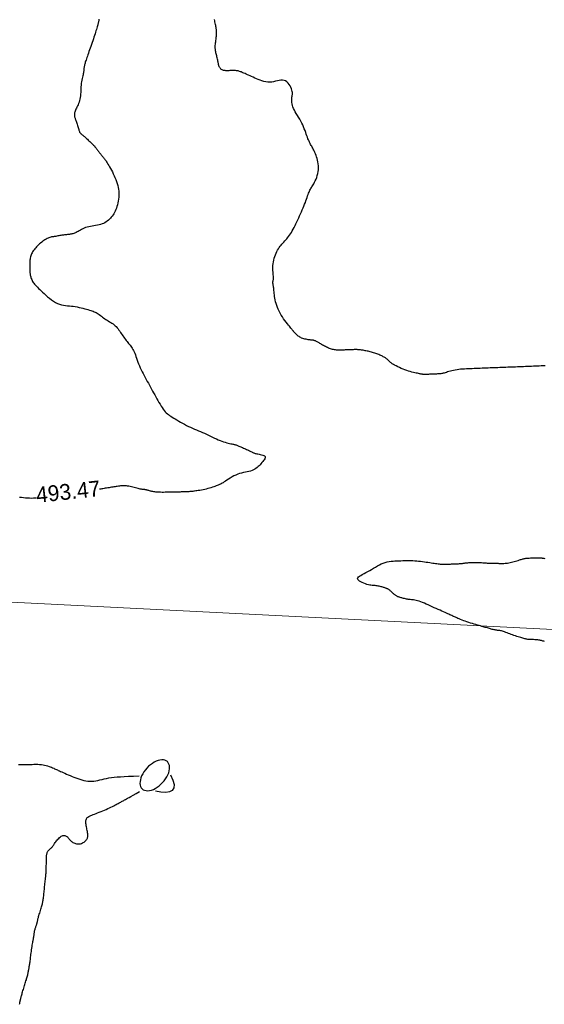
# Model space of a CAD drawing. Header units: millimetres. Extents: x 32690613 to 32693367, y 5343692 to 5344708.
# Tile 183 of 256: x 32692487 to 32692520, y 5344052 to 5344115. Entities that reach past the tile are written whole.
import ezdxf
from ezdxf.enums import TextEntityAlignment as Align

# ---------------------------------------------------------------- set-up
doc = ezdxf.new("R2010")
doc.units = ezdxf.units.MM
doc.header["$LTSCALE"] = 20
doc.layers.get('0').update_dxf_attribs({"lineweight": 18})
doc.layers.get('Defpoints').update_dxf_attribs({"color": 11, "lineweight": 18})
doc.layers.add('02-DGM_HL_493.00', color=102, linetype='Continuous')
doc.layers.add('02-DGM_HL_493.50', color=112, linetype='Continuous')

# ---------------------------------------------------------------- blocks, each defined once
blk = doc.blocks.new('A$C78070446')
blk.add_line((4469470.041, 5342631.206), (4470219.624, 5342563.955))

msp = doc.modelspace()

# ---------------------------------------------------------------- linework, layer by layer
at = {"layer": '02-DGM_HL_493.00', "elevation": 493, "flags": 128}
for points in [[(32692520.278, 5344092.732), (32692520.153, 5344092.727), (32692520.029, 5344092.722), (32692519.904, 5344092.717), (32692519.779, 5344092.712), (32692519.654, 5344092.707), (32692519.529, 5344092.702), (32692519.404, 5344092.698), (32692519.279, 5344092.693), (32692519.154, 5344092.688), (32692519.029, 5344092.683), (32692518.904, 5344092.678), (32692518.78, 5344092.673), (32692518.655, 5344092.668), (32692518.53, 5344092.663), (32692518.405, 5344092.658), (32692518.28, 5344092.654), (32692518.155, 5344092.649), (32692518.03, 5344092.644), (32692517.905, 5344092.639), (32692517.78, 5344092.634), (32692517.655, 5344092.629), (32692517.531, 5344092.624), (32692517.406, 5344092.619), (32692517.281, 5344092.615), (32692517.156, 5344092.61), (32692517.031, 5344092.605), (32692516.906, 5344092.6), (32692516.781, 5344092.595), (32692516.656, 5344092.59), (32692516.531, 5344092.585), (32692516.406, 5344092.58), (32692516.281, 5344092.576), (32692516.157, 5344092.571), (32692516.032, 5344092.566), (32692515.907, 5344092.561), (32692515.782, 5344092.556), (32692515.657, 5344092.551), (32692515.532, 5344092.546), (32692515.407, 5344092.541), (32692515.283, 5344092.536), (32692515.16, 5344092.529), (32692515.038, 5344092.522), (32692514.918, 5344092.512), (32692514.801, 5344092.5), (32692514.687, 5344092.485), (32692514.576, 5344092.467), (32692514.469, 5344092.446), (32692514.367, 5344092.421), (32692514.27, 5344092.395), (32692514.179, 5344092.368), (32692514.093, 5344092.342), (32692514.013, 5344092.316), (32692513.94, 5344092.293), (32692513.875, 5344092.273), (32692513.816, 5344092.257), (32692513.764, 5344092.245), (32692513.715, 5344092.235), (32692513.668, 5344092.228), (32692513.621, 5344092.224), (32692513.572, 5344092.22), (32692513.519, 5344092.217), (32692513.46, 5344092.215), (32692513.394, 5344092.213), (32692513.322, 5344092.21), (32692513.246, 5344092.207), (32692513.169, 5344092.204), (32692513.091, 5344092.201), (32692513.015, 5344092.198), (32692512.943, 5344092.195), (32692512.877, 5344092.192), (32692512.818, 5344092.19), (32692512.767, 5344092.188), (32692512.721, 5344092.187), (32692512.68, 5344092.186), (32692512.644, 5344092.185), (32692512.611, 5344092.185), (32692512.581, 5344092.186), (32692512.552, 5344092.188), (32692512.524, 5344092.19), (32692512.495, 5344092.194), (32692512.465, 5344092.198), (32692512.432, 5344092.204), (32692512.394, 5344092.211), (32692512.35, 5344092.22), (32692512.3, 5344092.23), (32692512.241, 5344092.243), (32692512.174, 5344092.257), (32692512.097, 5344092.273), (32692512.013, 5344092.292), (32692511.922, 5344092.314), (32692511.824, 5344092.34), (32692511.72, 5344092.369), (32692511.612, 5344092.402), (32692511.5, 5344092.439), (32692511.384, 5344092.48), (32692511.268, 5344092.525), (32692511.152, 5344092.573), (32692511.038, 5344092.623), (32692510.929, 5344092.674), (32692510.827, 5344092.724), (32692510.734, 5344092.774), (32692510.651, 5344092.823), (32692510.58, 5344092.868), (32692510.52, 5344092.912), (32692510.469, 5344092.952), (32692510.425, 5344092.991), (32692510.387, 5344093.027), (32692510.353, 5344093.062), (32692510.321, 5344093.094), (32692510.289, 5344093.125), (32692510.256, 5344093.155), (32692510.221, 5344093.182), (32692510.184, 5344093.209), (32692510.145, 5344093.235), (32692510.103, 5344093.261), (32692510.06, 5344093.286), (32692510.013, 5344093.312), (32692509.964, 5344093.338), (32692509.911, 5344093.364), (32692509.855, 5344093.391), (32692509.797, 5344093.418), (32692509.736, 5344093.445), (32692509.673, 5344093.471), (32692509.608, 5344093.496), (32692509.541, 5344093.521), (32692509.472, 5344093.544), (32692509.401, 5344093.565), (32692509.33, 5344093.585), (32692509.259, 5344093.604), (32692509.187, 5344093.621), (32692509.117, 5344093.637), (32692509.048, 5344093.653), (32692508.981, 5344093.667), (32692508.916, 5344093.68), (32692508.854, 5344093.693), (32692508.795, 5344093.705), (32692508.738, 5344093.716), (32692508.683, 5344093.727), (32692508.628, 5344093.736), (32692508.573, 5344093.743), (32692508.519, 5344093.75), (32692508.463, 5344093.754), (32692508.406, 5344093.758), (32692508.347, 5344093.76), (32692508.288, 5344093.76), (32692508.227, 5344093.76), (32692508.166, 5344093.759), (32692508.104, 5344093.757), (32692508.042, 5344093.755), (32692507.979, 5344093.752), (32692507.917, 5344093.75), (32692507.854, 5344093.747), (32692507.792, 5344093.745), (32692507.729, 5344093.743), (32692507.667, 5344093.74), (32692507.604, 5344093.738), (32692507.542, 5344093.735), (32692507.48, 5344093.733), (32692507.417, 5344093.73), (32692507.355, 5344093.728), (32692507.292, 5344093.727), (32692507.23, 5344093.726), (32692507.167, 5344093.727), (32692507.104, 5344093.73), (32692507.042, 5344093.734), (32692506.979, 5344093.741), (32692506.916, 5344093.75), (32692506.853, 5344093.762), (32692506.79, 5344093.777), (32692506.727, 5344093.794), (32692506.663, 5344093.813), (32692506.6, 5344093.836), (32692506.536, 5344093.861), (32692506.473, 5344093.888), (32692506.409, 5344093.918), (32692506.346, 5344093.95), (32692506.283, 5344093.984), (32692506.222, 5344094.018), (32692506.162, 5344094.053), (32692506.104, 5344094.087), (32692506.048, 5344094.121), (32692505.995, 5344094.153), (32692505.946, 5344094.183), (32692505.899, 5344094.212), (32692505.855, 5344094.238), (32692505.814, 5344094.261), (32692505.775, 5344094.282), (32692505.739, 5344094.301), (32692505.704, 5344094.317), (32692505.672, 5344094.329), (32692505.64, 5344094.339), (32692505.61, 5344094.347), (32692505.579, 5344094.352), (32692505.546, 5344094.356), (32692505.51, 5344094.36), (32692505.471, 5344094.364), (32692505.426, 5344094.368), (32692505.375, 5344094.373), (32692505.317, 5344094.38), (32692505.254, 5344094.39), (32692505.186, 5344094.401), (32692505.115, 5344094.415), (32692505.043, 5344094.431), (32692504.972, 5344094.45), (32692504.902, 5344094.472), (32692504.837, 5344094.497), (32692504.776, 5344094.525), (32692504.719, 5344094.556), (32692504.668, 5344094.589), (32692504.62, 5344094.623), (32692504.577, 5344094.658), (32692504.537, 5344094.692), (32692504.502, 5344094.726), (32692504.469, 5344094.759), (32692504.439, 5344094.789), (32692504.413, 5344094.818), (32692504.388, 5344094.845), (32692504.366, 5344094.87), (32692504.346, 5344094.894), (32692504.327, 5344094.916), (32692504.309, 5344094.938), (32692504.292, 5344094.958), (32692504.276, 5344094.979), (32692504.259, 5344095), (32692504.239, 5344095.024), (32692504.216, 5344095.052), (32692504.189, 5344095.086), (32692504.154, 5344095.128), (32692504.112, 5344095.18), (32692504.061, 5344095.243), (32692504, 5344095.319), (32692503.93, 5344095.406), (32692503.855, 5344095.502), (32692503.776, 5344095.607), (32692503.695, 5344095.719), (32692503.615, 5344095.836), (32692503.539, 5344095.956), (32692503.468, 5344096.078), (32692503.405, 5344096.2), (32692503.349, 5344096.323), (32692503.299, 5344096.444), (32692503.256, 5344096.565), (32692503.219, 5344096.684), (32692503.188, 5344096.8), (32692503.161, 5344096.914), (32692503.139, 5344097.024), (32692503.121, 5344097.131), (32692503.107, 5344097.233), (32692503.095, 5344097.331), (32692503.086, 5344097.423), (32692503.078, 5344097.51), (32692503.07, 5344097.59), (32692503.064, 5344097.664), (32692503.056, 5344097.73), (32692503.048, 5344097.788), (32692503.04, 5344097.84), (32692503.031, 5344097.885), (32692503.024, 5344097.926), (32692503.017, 5344097.962), (32692503.012, 5344097.994), (32692503.01, 5344098.025), (32692503.01, 5344098.053), (32692503.014, 5344098.081), (32692503.02, 5344098.11), (32692503.027, 5344098.141), (32692503.035, 5344098.174), (32692503.042, 5344098.212), (32692503.048, 5344098.255), (32692503.051, 5344098.305), (32692503.051, 5344098.363), (32692503.046, 5344098.43), (32692503.039, 5344098.506), (32692503.03, 5344098.589), (32692503.021, 5344098.679), (32692503.013, 5344098.776), (32692503.007, 5344098.878), (32692503.006, 5344098.985), (32692503.011, 5344099.096), (32692503.023, 5344099.21), (32692503.041, 5344099.326), (32692503.065, 5344099.444), (32692503.095, 5344099.56), (32692503.13, 5344099.674), (32692503.17, 5344099.784), (32692503.213, 5344099.89), (32692503.26, 5344099.989), (32692503.31, 5344100.081), (32692503.362, 5344100.167), (32692503.416, 5344100.246), (32692503.473, 5344100.321), (32692503.531, 5344100.392), (32692503.589, 5344100.46), (32692503.649, 5344100.526), (32692503.709, 5344100.591), (32692503.769, 5344100.656), (32692503.829, 5344100.722), (32692503.889, 5344100.79), (32692503.949, 5344100.861), (32692504.008, 5344100.936), (32692504.068, 5344101.015), (32692504.127, 5344101.101), (32692504.186, 5344101.193), (32692504.244, 5344101.293), (32692504.303, 5344101.4), (32692504.361, 5344101.512), (32692504.419, 5344101.63), (32692504.477, 5344101.751), (32692504.534, 5344101.875), (32692504.592, 5344102.001), (32692504.65, 5344102.129), (32692504.707, 5344102.256), (32692504.764, 5344102.383), (32692504.82, 5344102.508), (32692504.875, 5344102.633), (32692504.928, 5344102.755), (32692504.978, 5344102.874), (32692505.026, 5344102.991), (32692505.07, 5344103.104), (32692505.111, 5344103.213), (32692505.148, 5344103.318), (32692505.183, 5344103.417), (32692505.216, 5344103.511), (32692505.247, 5344103.599), (32692505.276, 5344103.681), (32692505.305, 5344103.756), (32692505.334, 5344103.823), (32692505.363, 5344103.884), (32692505.393, 5344103.938), (32692505.423, 5344103.99), (32692505.456, 5344104.042), (32692505.49, 5344104.095), (32692505.526, 5344104.153), (32692505.565, 5344104.218), (32692505.608, 5344104.293), (32692505.653, 5344104.378), (32692505.699, 5344104.474), (32692505.746, 5344104.579), (32692505.79, 5344104.691), (32692505.83, 5344104.808), (32692505.864, 5344104.93), (32692505.89, 5344105.055), (32692505.906, 5344105.18), (32692505.912, 5344105.305), (32692505.906, 5344105.429), (32692505.893, 5344105.55), (32692505.872, 5344105.669), (32692505.845, 5344105.783), (32692505.814, 5344105.892), (32692505.781, 5344105.995), (32692505.746, 5344106.091), (32692505.711, 5344106.18), (32692505.677, 5344106.262), (32692505.642, 5344106.338), (32692505.608, 5344106.409), (32692505.574, 5344106.476), (32692505.541, 5344106.541), (32692505.507, 5344106.603), (32692505.473, 5344106.664), (32692505.439, 5344106.726), (32692505.406, 5344106.788), (32692505.372, 5344106.852), (32692505.338, 5344106.92), (32692505.304, 5344106.991), (32692505.27, 5344107.067), (32692505.235, 5344107.149), (32692505.201, 5344107.237), (32692505.165, 5344107.334), (32692505.129, 5344107.437), (32692505.091, 5344107.545), (32692505.05, 5344107.659), (32692505.006, 5344107.776), (32692504.958, 5344107.896), (32692504.905, 5344108.018), (32692504.846, 5344108.141), (32692504.781, 5344108.263), (32692504.711, 5344108.385), (32692504.64, 5344108.505), (32692504.568, 5344108.623), (32692504.498, 5344108.739), (32692504.433, 5344108.852), (32692504.374, 5344108.961), (32692504.323, 5344109.066), (32692504.282, 5344109.166), (32692504.251, 5344109.261), (32692504.229, 5344109.351), (32692504.215, 5344109.437), (32692504.207, 5344109.517), (32692504.205, 5344109.593), (32692504.207, 5344109.663), (32692504.214, 5344109.729), (32692504.223, 5344109.789), (32692504.233, 5344109.847), (32692504.243, 5344109.903), (32692504.25, 5344109.959), (32692504.253, 5344110.018), (32692504.251, 5344110.082), (32692504.241, 5344110.151), (32692504.222, 5344110.229), (32692504.193, 5344110.316), (32692504.153, 5344110.409), (32692504.103, 5344110.503), (32692504.044, 5344110.594), (32692503.977, 5344110.679), (32692503.9, 5344110.752), (32692503.816, 5344110.81), (32692503.725, 5344110.849), (32692503.627, 5344110.866), (32692503.523, 5344110.863), (32692503.413, 5344110.847), (32692503.299, 5344110.822), (32692503.181, 5344110.793), (32692503.06, 5344110.765), (32692502.937, 5344110.742), (32692502.812, 5344110.73), (32692502.687, 5344110.733), (32692502.562, 5344110.749), (32692502.438, 5344110.776), (32692502.316, 5344110.812), (32692502.196, 5344110.854), (32692502.079, 5344110.901), (32692501.965, 5344110.95), (32692501.857, 5344110.999), (32692501.753, 5344111.045), (32692501.655, 5344111.09), (32692501.562, 5344111.132), (32692501.475, 5344111.171), (32692501.392, 5344111.209), (32692501.316, 5344111.243), (32692501.244, 5344111.276), (32692501.178, 5344111.306), (32692501.116, 5344111.333), (32692501.06, 5344111.358), (32692501.006, 5344111.381), (32692500.955, 5344111.401), (32692500.905, 5344111.419), (32692500.856, 5344111.434), (32692500.806, 5344111.446), (32692500.755, 5344111.456), (32692500.701, 5344111.463), (32692500.645, 5344111.468), (32692500.588, 5344111.47), (32692500.528, 5344111.471), (32692500.468, 5344111.471), (32692500.406, 5344111.47), (32692500.344, 5344111.468), (32692500.282, 5344111.465), (32692500.219, 5344111.463), (32692500.158, 5344111.461), (32692500.097, 5344111.461), (32692500.038, 5344111.462), (32692499.981, 5344111.466), (32692499.927, 5344111.473), (32692499.877, 5344111.483), (32692499.83, 5344111.498), (32692499.788, 5344111.517), (32692499.75, 5344111.54), (32692499.716, 5344111.567), (32692499.687, 5344111.596), (32692499.661, 5344111.627), (32692499.639, 5344111.659), (32692499.62, 5344111.691), (32692499.605, 5344111.722), (32692499.592, 5344111.753), (32692499.583, 5344111.782), (32692499.575, 5344111.813), (32692499.568, 5344111.845), (32692499.561, 5344111.881), (32692499.555, 5344111.92), (32692499.547, 5344111.964), (32692499.538, 5344112.014), (32692499.526, 5344112.072), (32692499.513, 5344112.134), (32692499.498, 5344112.201), (32692499.482, 5344112.271), (32692499.465, 5344112.341), (32692499.449, 5344112.411), (32692499.432, 5344112.479), (32692499.417, 5344112.543), (32692499.403, 5344112.603), (32692499.39, 5344112.659), (32692499.379, 5344112.713), (32692499.37, 5344112.766), (32692499.363, 5344112.819), (32692499.358, 5344112.875), (32692499.356, 5344112.935), (32692499.357, 5344113), (32692499.361, 5344113.071), (32692499.368, 5344113.146), (32692499.376, 5344113.225), (32692499.386, 5344113.305), (32692499.396, 5344113.384), (32692499.406, 5344113.461), (32692499.415, 5344113.534), (32692499.423, 5344113.6), (32692499.429, 5344113.659), (32692499.433, 5344113.711), (32692499.436, 5344113.757), (32692499.437, 5344113.799), (32692499.437, 5344113.836), (32692499.437, 5344113.87), (32692499.436, 5344113.903), (32692499.435, 5344113.934), (32692499.433, 5344113.965), (32692499.432, 5344113.998), (32692499.43, 5344114.032), (32692499.426, 5344114.069), (32692499.422, 5344114.11), (32692499.416, 5344114.156), (32692499.407, 5344114.208), (32692499.397, 5344114.266), (32692499.384, 5344114.332), (32692499.369, 5344114.403), (32692499.353, 5344114.479), (32692499.338, 5344114.557), (32692499.323, 5344114.634), (32692499.31, 5344114.711)], [(32692520.239, 5344075.245), (32692520.188, 5344075.254), (32692520.138, 5344075.266), (32692520.088, 5344075.279), (32692520.039, 5344075.292), (32692519.988, 5344075.306), (32692519.935, 5344075.319), (32692519.879, 5344075.33), (32692519.818, 5344075.339), (32692519.753, 5344075.346), (32692519.684, 5344075.35), (32692519.613, 5344075.353), (32692519.541, 5344075.355), (32692519.47, 5344075.355), (32692519.401, 5344075.356), (32692519.336, 5344075.358), (32692519.275, 5344075.36), (32692519.221, 5344075.364), (32692519.171, 5344075.369), (32692519.124, 5344075.376), (32692519.078, 5344075.385), (32692519.031, 5344075.396), (32692518.982, 5344075.409), (32692518.929, 5344075.424), (32692518.869, 5344075.441), (32692518.802, 5344075.461), (32692518.728, 5344075.482), (32692518.649, 5344075.506), (32692518.565, 5344075.532), (32692518.478, 5344075.559), (32692518.388, 5344075.589), (32692518.298, 5344075.619), (32692518.208, 5344075.652), (32692518.118, 5344075.685), (32692518.031, 5344075.719), (32692517.946, 5344075.753), (32692517.863, 5344075.786), (32692517.785, 5344075.817), (32692517.709, 5344075.845), (32692517.639, 5344075.87), (32692517.573, 5344075.891), (32692517.512, 5344075.907), (32692517.456, 5344075.919), (32692517.403, 5344075.928), (32692517.352, 5344075.934), (32692517.303, 5344075.94), (32692517.254, 5344075.945), (32692517.204, 5344075.951), (32692517.153, 5344075.958), (32692517.099, 5344075.968), (32692517.043, 5344075.979), (32692516.985, 5344075.993), (32692516.925, 5344076.008), (32692516.864, 5344076.025), (32692516.802, 5344076.042), (32692516.739, 5344076.06), (32692516.676, 5344076.078), (32692516.612, 5344076.097), (32692516.548, 5344076.115), (32692516.482, 5344076.135), (32692516.412, 5344076.155), (32692516.339, 5344076.176), (32692516.261, 5344076.199), (32692516.176, 5344076.223), (32692516.085, 5344076.25), (32692515.987, 5344076.279), (32692515.882, 5344076.309), (32692515.772, 5344076.342), (32692515.66, 5344076.376), (32692515.546, 5344076.411), (32692515.433, 5344076.447), (32692515.321, 5344076.484), (32692515.213, 5344076.522), (32692515.11, 5344076.559), (32692515.012, 5344076.597), (32692514.919, 5344076.634), (32692514.832, 5344076.67), (32692514.75, 5344076.705), (32692514.673, 5344076.739), (32692514.601, 5344076.771), (32692514.535, 5344076.801), (32692514.474, 5344076.829), (32692514.415, 5344076.855), (32692514.359, 5344076.88), (32692514.301, 5344076.906), (32692514.241, 5344076.934), (32692514.177, 5344076.963), (32692514.105, 5344076.995), (32692514.025, 5344077.031), (32692513.936, 5344077.072), (32692513.836, 5344077.117), (32692513.729, 5344077.165), (32692513.615, 5344077.217), (32692513.496, 5344077.271), (32692513.373, 5344077.326), (32692513.247, 5344077.383), (32692513.12, 5344077.441), (32692512.993, 5344077.498), (32692512.867, 5344077.554), (32692512.742, 5344077.609), (32692512.621, 5344077.661), (32692512.504, 5344077.709), (32692512.392, 5344077.752), (32692512.286, 5344077.79), (32692512.188, 5344077.821), (32692512.097, 5344077.845), (32692512.013, 5344077.863), (32692511.935, 5344077.876), (32692511.862, 5344077.885), (32692511.793, 5344077.891), (32692511.727, 5344077.897), (32692511.663, 5344077.902), (32692511.6, 5344077.909), (32692511.538, 5344077.919), (32692511.475, 5344077.93), (32692511.414, 5344077.943), (32692511.354, 5344077.957), (32692511.295, 5344077.972), (32692511.24, 5344077.987), (32692511.187, 5344078.002), (32692511.138, 5344078.016), (32692511.092, 5344078.03), (32692511.05, 5344078.042), (32692511.011, 5344078.055), (32692510.974, 5344078.067), (32692510.939, 5344078.081), (32692510.906, 5344078.095), (32692510.873, 5344078.112), (32692510.841, 5344078.13), (32692510.809, 5344078.151), (32692510.777, 5344078.174), (32692510.745, 5344078.199), (32692510.712, 5344078.226), (32692510.68, 5344078.254), (32692510.648, 5344078.283), (32692510.615, 5344078.312), (32692510.583, 5344078.342), (32692510.55, 5344078.372), (32692510.518, 5344078.402), (32692510.486, 5344078.431), (32692510.453, 5344078.459), (32692510.421, 5344078.485), (32692510.389, 5344078.51), (32692510.356, 5344078.534), (32692510.324, 5344078.554), (32692510.292, 5344078.573), (32692510.26, 5344078.589), (32692510.226, 5344078.604), (32692510.192, 5344078.617), (32692510.155, 5344078.63), (32692510.116, 5344078.642), (32692510.074, 5344078.655), (32692510.028, 5344078.668), (32692509.979, 5344078.682), (32692509.926, 5344078.697), (32692509.87, 5344078.712), (32692509.812, 5344078.727), (32692509.752, 5344078.741), (32692509.69, 5344078.754), (32692509.628, 5344078.766), (32692509.565, 5344078.775), (32692509.502, 5344078.782), (32692509.438, 5344078.787), (32692509.372, 5344078.793), (32692509.304, 5344078.8), (32692509.231, 5344078.809), (32692509.153, 5344078.821), (32692509.069, 5344078.839), (32692508.978, 5344078.863), (32692508.88, 5344078.894), (32692508.778, 5344078.932), (32692508.679, 5344078.975), (32692508.586, 5344079.022), (32692508.505, 5344079.072), (32692508.44, 5344079.124), (32692508.397, 5344079.177), (32692508.38, 5344079.229), (32692508.393, 5344079.281), (32692508.433, 5344079.331), (32692508.497, 5344079.383), (32692508.58, 5344079.435), (32692508.679, 5344079.489), (32692508.79, 5344079.546), (32692508.908, 5344079.607), (32692509.03, 5344079.671), (32692509.152, 5344079.741), (32692509.274, 5344079.814), (32692509.397, 5344079.888), (32692509.519, 5344079.962), (32692509.641, 5344080.032), (32692509.764, 5344080.099), (32692509.886, 5344080.159), (32692510.009, 5344080.21), (32692510.133, 5344080.252), (32692510.257, 5344080.284), (32692510.381, 5344080.309), (32692510.505, 5344080.327), (32692510.63, 5344080.34), (32692510.755, 5344080.349), (32692510.879, 5344080.355), (32692511.004, 5344080.36), (32692511.129, 5344080.365), (32692511.254, 5344080.369), (32692511.379, 5344080.373), (32692511.504, 5344080.376), (32692511.629, 5344080.376), (32692511.754, 5344080.375), (32692511.88, 5344080.372), (32692512.005, 5344080.366), (32692512.13, 5344080.357), (32692512.255, 5344080.345), (32692512.379, 5344080.331), (32692512.5, 5344080.316), (32692512.619, 5344080.299), (32692512.735, 5344080.282), (32692512.847, 5344080.264), (32692512.955, 5344080.247), (32692513.057, 5344080.231), (32692513.154, 5344080.216), (32692513.246, 5344080.201), (32692513.332, 5344080.188), (32692513.414, 5344080.177), (32692513.489, 5344080.167), (32692513.56, 5344080.158), (32692513.626, 5344080.151), (32692513.686, 5344080.146), (32692513.742, 5344080.143), (32692513.796, 5344080.141), (32692513.848, 5344080.14), (32692513.901, 5344080.141), (32692513.954, 5344080.142), (32692514.011, 5344080.144), (32692514.071, 5344080.146), (32692514.135, 5344080.149), (32692514.204, 5344080.152), (32692514.275, 5344080.154), (32692514.348, 5344080.157), (32692514.421, 5344080.16), (32692514.492, 5344080.163), (32692514.561, 5344080.166), (32692514.626, 5344080.168), (32692514.686, 5344080.17), (32692514.741, 5344080.173), (32692514.792, 5344080.175), (32692514.84, 5344080.177), (32692514.884, 5344080.18), (32692514.927, 5344080.183), (32692514.967, 5344080.187), (32692515.006, 5344080.191), (32692515.044, 5344080.196), (32692515.083, 5344080.201), (32692515.122, 5344080.207), (32692515.164, 5344080.213), (32692515.209, 5344080.219), (32692515.257, 5344080.225), (32692515.31, 5344080.231), (32692515.37, 5344080.237), (32692515.435, 5344080.242), (32692515.506, 5344080.247), (32692515.582, 5344080.25), (32692515.662, 5344080.253), (32692515.744, 5344080.255), (32692515.828, 5344080.256), (32692515.913, 5344080.256), (32692515.997, 5344080.254), (32692516.081, 5344080.251), (32692516.162, 5344080.247), (32692516.241, 5344080.242), (32692516.319, 5344080.237), (32692516.393, 5344080.232), (32692516.465, 5344080.227), (32692516.533, 5344080.222), (32692516.597, 5344080.218), (32692516.658, 5344080.216), (32692516.716, 5344080.214), (32692516.77, 5344080.213), (32692516.823, 5344080.213), (32692516.874, 5344080.213), (32692516.924, 5344080.213), (32692516.974, 5344080.212), (32692517.024, 5344080.211), (32692517.074, 5344080.209), (32692517.126, 5344080.207), (32692517.179, 5344080.204), (32692517.234, 5344080.201), (32692517.29, 5344080.199), (32692517.347, 5344080.196), (32692517.407, 5344080.194), (32692517.468, 5344080.193), (32692517.532, 5344080.192), (32692517.598, 5344080.193), (32692517.667, 5344080.196), (32692517.738, 5344080.2), (32692517.812, 5344080.207), (32692517.889, 5344080.216), (32692517.969, 5344080.229), (32692518.052, 5344080.245), (32692518.139, 5344080.264), (32692518.227, 5344080.286), (32692518.316, 5344080.311), (32692518.403, 5344080.336), (32692518.488, 5344080.362), (32692518.567, 5344080.387), (32692518.641, 5344080.411), (32692518.707, 5344080.432), (32692518.765, 5344080.451), (32692518.816, 5344080.467), (32692518.862, 5344080.481), (32692518.906, 5344080.493), (32692518.951, 5344080.502), (32692518.999, 5344080.511), (32692519.052, 5344080.518), (32692519.114, 5344080.525), (32692519.184, 5344080.53), (32692519.262, 5344080.536), (32692519.346, 5344080.541), (32692519.431, 5344080.545), (32692519.516, 5344080.548), (32692519.598, 5344080.551), (32692519.674, 5344080.553), (32692519.742, 5344080.555), (32692519.799, 5344080.555), (32692519.846, 5344080.555), (32692519.886, 5344080.554), (32692519.918, 5344080.553), (32692519.946, 5344080.551), (32692519.97, 5344080.549), (32692519.992, 5344080.546), (32692520.014, 5344080.544), (32692520.036, 5344080.541), (32692520.06, 5344080.538), (32692520.087, 5344080.534), (32692520.118, 5344080.531), (32692520.155, 5344080.526), (32692520.197, 5344080.52), (32692520.247, 5344080.514)]]:
    msp.add_lwpolyline(points, dxfattribs=at)
at = {"layer": '02-DGM_HL_493.50', "elevation": 493.5, "flags": 128}
for points in [[(32692491.975, 5344114.734), (32692491.973, 5344114.694), (32692491.97, 5344114.657), (32692491.966, 5344114.621), (32692491.96, 5344114.585), (32692491.952, 5344114.548), (32692491.943, 5344114.508), (32692491.932, 5344114.466), (32692491.919, 5344114.419), (32692491.904, 5344114.366), (32692491.887, 5344114.306), (32692491.867, 5344114.239), (32692491.845, 5344114.165), (32692491.821, 5344114.083), (32692491.795, 5344113.995), (32692491.766, 5344113.901), (32692491.736, 5344113.802), (32692491.703, 5344113.698), (32692491.667, 5344113.589), (32692491.63, 5344113.476), (32692491.591, 5344113.361), (32692491.551, 5344113.243), (32692491.51, 5344113.126), (32692491.469, 5344113.009), (32692491.428, 5344112.893), (32692491.388, 5344112.781), (32692491.35, 5344112.673), (32692491.313, 5344112.57), (32692491.279, 5344112.472), (32692491.246, 5344112.38), (32692491.216, 5344112.292), (32692491.188, 5344112.211), (32692491.162, 5344112.134), (32692491.139, 5344112.063), (32692491.118, 5344111.997), (32692491.1, 5344111.936), (32692491.084, 5344111.88), (32692491.071, 5344111.829), (32692491.06, 5344111.781), (32692491.05, 5344111.736), (32692491.043, 5344111.695), (32692491.037, 5344111.656), (32692491.033, 5344111.618), (32692491.029, 5344111.582), (32692491.027, 5344111.546), (32692491.024, 5344111.509), (32692491.021, 5344111.47), (32692491.017, 5344111.428), (32692491.011, 5344111.381), (32692491.002, 5344111.328), (32692490.991, 5344111.269), (32692490.976, 5344111.202), (32692490.958, 5344111.128), (32692490.939, 5344111.046), (32692490.919, 5344110.959), (32692490.9, 5344110.865), (32692490.881, 5344110.766), (32692490.865, 5344110.663), (32692490.852, 5344110.555), (32692490.842, 5344110.443), (32692490.835, 5344110.329), (32692490.83, 5344110.214), (32692490.825, 5344110.098), (32692490.818, 5344109.984), (32692490.809, 5344109.872), (32692490.796, 5344109.763), (32692490.778, 5344109.66), (32692490.754, 5344109.562), (32692490.725, 5344109.469), (32692490.692, 5344109.382), (32692490.657, 5344109.3), (32692490.621, 5344109.223), (32692490.585, 5344109.15), (32692490.551, 5344109.081), (32692490.52, 5344109.016), (32692490.493, 5344108.954), (32692490.471, 5344108.895), (32692490.454, 5344108.838), (32692490.441, 5344108.785), (32692490.432, 5344108.733), (32692490.427, 5344108.684), (32692490.427, 5344108.636), (32692490.431, 5344108.59), (32692490.439, 5344108.544), (32692490.45, 5344108.5), (32692490.465, 5344108.454), (32692490.482, 5344108.408), (32692490.501, 5344108.36), (32692490.521, 5344108.309), (32692490.542, 5344108.254), (32692490.563, 5344108.194), (32692490.584, 5344108.13), (32692490.605, 5344108.063), (32692490.625, 5344107.994), (32692490.644, 5344107.924), (32692490.663, 5344107.857), (32692490.681, 5344107.793), (32692490.699, 5344107.734), (32692490.715, 5344107.681), (32692490.73, 5344107.638), (32692490.745, 5344107.601), (32692490.758, 5344107.572), (32692490.771, 5344107.547), (32692490.784, 5344107.528), (32692490.797, 5344107.512), (32692490.81, 5344107.498), (32692490.823, 5344107.486), (32692490.836, 5344107.474), (32692490.85, 5344107.461), (32692490.865, 5344107.448), (32692490.883, 5344107.434), (32692490.903, 5344107.417), (32692490.926, 5344107.397), (32692490.953, 5344107.374), (32692490.984, 5344107.347), (32692491.019, 5344107.316), (32692491.058, 5344107.28), (32692491.101, 5344107.241), (32692491.147, 5344107.199), (32692491.196, 5344107.155), (32692491.246, 5344107.108), (32692491.297, 5344107.061), (32692491.349, 5344107.013), (32692491.401, 5344106.965), (32692491.452, 5344106.917), (32692491.503, 5344106.87), (32692491.552, 5344106.822), (32692491.6, 5344106.775), (32692491.646, 5344106.729), (32692491.69, 5344106.684), (32692491.73, 5344106.639), (32692491.768, 5344106.595), (32692491.803, 5344106.552), (32692491.836, 5344106.509), (32692491.868, 5344106.467), (32692491.899, 5344106.424), (32692491.929, 5344106.382), (32692491.96, 5344106.339), (32692491.992, 5344106.296), (32692492.024, 5344106.253), (32692492.058, 5344106.209), (32692492.092, 5344106.164), (32692492.127, 5344106.12), (32692492.162, 5344106.076), (32692492.197, 5344106.033), (32692492.231, 5344105.991), (32692492.265, 5344105.95), (32692492.297, 5344105.91), (32692492.329, 5344105.87), (32692492.361, 5344105.828), (32692492.395, 5344105.783), (32692492.43, 5344105.733), (32692492.468, 5344105.677), (32692492.509, 5344105.613), (32692492.555, 5344105.54), (32692492.605, 5344105.456), (32692492.659, 5344105.363), (32692492.715, 5344105.261), (32692492.773, 5344105.152), (32692492.832, 5344105.038), (32692492.89, 5344104.92), (32692492.946, 5344104.799), (32692493, 5344104.676), (32692493.049, 5344104.553), (32692493.095, 5344104.429), (32692493.135, 5344104.306), (32692493.17, 5344104.182), (32692493.199, 5344104.058), (32692493.222, 5344103.934), (32692493.238, 5344103.809), (32692493.247, 5344103.685), (32692493.248, 5344103.56), (32692493.242, 5344103.435), (32692493.229, 5344103.312), (32692493.211, 5344103.191), (32692493.187, 5344103.073), (32692493.159, 5344102.959), (32692493.127, 5344102.849), (32692493.092, 5344102.745), (32692493.054, 5344102.646), (32692493.013, 5344102.553), (32692492.97, 5344102.466), (32692492.923, 5344102.384), (32692492.874, 5344102.306), (32692492.822, 5344102.232), (32692492.767, 5344102.162), (32692492.708, 5344102.096), (32692492.647, 5344102.032), (32692492.581, 5344101.972), (32692492.512, 5344101.916), (32692492.438, 5344101.864), (32692492.359, 5344101.817), (32692492.275, 5344101.774), (32692492.186, 5344101.736), (32692492.09, 5344101.705), (32692491.988, 5344101.679), (32692491.881, 5344101.657), (32692491.771, 5344101.638), (32692491.66, 5344101.621), (32692491.548, 5344101.604), (32692491.438, 5344101.585), (32692491.331, 5344101.564), (32692491.229, 5344101.538), (32692491.133, 5344101.506), (32692491.044, 5344101.47), (32692490.959, 5344101.43), (32692490.881, 5344101.388), (32692490.806, 5344101.346), (32692490.736, 5344101.305), (32692490.67, 5344101.266), (32692490.607, 5344101.23), (32692490.547, 5344101.198), (32692490.49, 5344101.171), (32692490.434, 5344101.149), (32692490.38, 5344101.129), (32692490.326, 5344101.113), (32692490.272, 5344101.099), (32692490.218, 5344101.088), (32692490.163, 5344101.079), (32692490.106, 5344101.071), (32692490.048, 5344101.065), (32692489.989, 5344101.059), (32692489.928, 5344101.053), (32692489.867, 5344101.048), (32692489.805, 5344101.042), (32692489.743, 5344101.035), (32692489.681, 5344101.027), (32692489.619, 5344101.017), (32692489.557, 5344101.007), (32692489.496, 5344100.995), (32692489.435, 5344100.984), (32692489.375, 5344100.972), (32692489.316, 5344100.961), (32692489.258, 5344100.95), (32692489.201, 5344100.941), (32692489.146, 5344100.933), (32692489.091, 5344100.926), (32692489.037, 5344100.919), (32692488.983, 5344100.91), (32692488.928, 5344100.899), (32692488.872, 5344100.884), (32692488.815, 5344100.865), (32692488.754, 5344100.84), (32692488.692, 5344100.81), (32692488.626, 5344100.774), (32692488.56, 5344100.732), (32692488.492, 5344100.686), (32692488.423, 5344100.636), (32692488.354, 5344100.583), (32692488.286, 5344100.527), (32692488.219, 5344100.469), (32692488.153, 5344100.41), (32692488.089, 5344100.349), (32692488.028, 5344100.287), (32692487.97, 5344100.224), (32692487.916, 5344100.16), (32692487.865, 5344100.097), (32692487.818, 5344100.032), (32692487.777, 5344099.968), (32692487.74, 5344099.904), (32692487.708, 5344099.84), (32692487.681, 5344099.775), (32692487.658, 5344099.71), (32692487.639, 5344099.643), (32692487.624, 5344099.575), (32692487.612, 5344099.505), (32692487.603, 5344099.433), (32692487.597, 5344099.359), (32692487.593, 5344099.283), (32692487.591, 5344099.207), (32692487.59, 5344099.131), (32692487.591, 5344099.056), (32692487.593, 5344098.983), (32692487.595, 5344098.914), (32692487.598, 5344098.849), (32692487.6, 5344098.789), (32692487.603, 5344098.734), (32692487.606, 5344098.681), (32692487.61, 5344098.631), (32692487.615, 5344098.582), (32692487.622, 5344098.534), (32692487.631, 5344098.485), (32692487.642, 5344098.434), (32692487.656, 5344098.381), (32692487.673, 5344098.326), (32692487.693, 5344098.269), (32692487.717, 5344098.211), (32692487.745, 5344098.152), (32692487.777, 5344098.091), (32692487.813, 5344098.031), (32692487.855, 5344097.97), (32692487.901, 5344097.909), (32692487.954, 5344097.847), (32692488.012, 5344097.784), (32692488.077, 5344097.718), (32692488.148, 5344097.648), (32692488.226, 5344097.574), (32692488.312, 5344097.494), (32692488.405, 5344097.408), (32692488.506, 5344097.314), (32692488.614, 5344097.216), (32692488.728, 5344097.117), (32692488.848, 5344097.018), (32692488.97, 5344096.924), (32692489.096, 5344096.836), (32692489.223, 5344096.759), (32692489.35, 5344096.694), (32692489.477, 5344096.644), (32692489.604, 5344096.606), (32692489.73, 5344096.58), (32692489.856, 5344096.561), (32692489.981, 5344096.547), (32692490.107, 5344096.536), (32692490.232, 5344096.525), (32692490.358, 5344096.511), (32692490.484, 5344096.492), (32692490.609, 5344096.47), (32692490.732, 5344096.444), (32692490.852, 5344096.415), (32692490.968, 5344096.386), (32692491.08, 5344096.355), (32692491.185, 5344096.325), (32692491.284, 5344096.297), (32692491.375, 5344096.27), (32692491.459, 5344096.245), (32692491.537, 5344096.22), (32692491.611, 5344096.195), (32692491.681, 5344096.168), (32692491.747, 5344096.139), (32692491.812, 5344096.107), (32692491.876, 5344096.07), (32692491.941, 5344096.028), (32692492.005, 5344095.982), (32692492.071, 5344095.933), (32692492.137, 5344095.882), (32692492.205, 5344095.829), (32692492.275, 5344095.777), (32692492.346, 5344095.724), (32692492.42, 5344095.674), (32692492.496, 5344095.626), (32692492.574, 5344095.58), (32692492.652, 5344095.534), (32692492.73, 5344095.488), (32692492.806, 5344095.441), (32692492.881, 5344095.391), (32692492.952, 5344095.338), (32692493.019, 5344095.28), (32692493.082, 5344095.218), (32692493.14, 5344095.151), (32692493.195, 5344095.08), (32692493.247, 5344095.006), (32692493.298, 5344094.931), (32692493.347, 5344094.854), (32692493.397, 5344094.778), (32692493.447, 5344094.702), (32692493.498, 5344094.627), (32692493.55, 5344094.554), (32692493.603, 5344094.482), (32692493.657, 5344094.413), (32692493.709, 5344094.345), (32692493.762, 5344094.279), (32692493.813, 5344094.216), (32692493.863, 5344094.154), (32692493.912, 5344094.094), (32692493.959, 5344094.035), (32692494.004, 5344093.975), (32692494.048, 5344093.914), (32692494.09, 5344093.849), (32692494.132, 5344093.779), (32692494.172, 5344093.703), (32692494.212, 5344093.619), (32692494.251, 5344093.527), (32692494.29, 5344093.427), (32692494.329, 5344093.321), (32692494.369, 5344093.209), (32692494.41, 5344093.092), (32692494.454, 5344092.972), (32692494.501, 5344092.85), (32692494.551, 5344092.727), (32692494.604, 5344092.604), (32692494.661, 5344092.481), (32692494.721, 5344092.359), (32692494.784, 5344092.236), (32692494.848, 5344092.113), (32692494.914, 5344091.991), (32692494.98, 5344091.868), (32692495.048, 5344091.746), (32692495.115, 5344091.623), (32692495.182, 5344091.501), (32692495.25, 5344091.378), (32692495.317, 5344091.256), (32692495.384, 5344091.134), (32692495.452, 5344091.011), (32692495.519, 5344090.889), (32692495.586, 5344090.766), (32692495.654, 5344090.644), (32692495.721, 5344090.523), (32692495.788, 5344090.405), (32692495.855, 5344090.29), (32692495.922, 5344090.181), (32692495.988, 5344090.078), (32692496.055, 5344089.983), (32692496.121, 5344089.897), (32692496.186, 5344089.822), (32692496.253, 5344089.754), (32692496.321, 5344089.693), (32692496.391, 5344089.637), (32692496.466, 5344089.584), (32692496.545, 5344089.531), (32692496.631, 5344089.477), (32692496.723, 5344089.421), (32692496.823, 5344089.36), (32692496.93, 5344089.295), (32692497.043, 5344089.227), (32692497.161, 5344089.158), (32692497.282, 5344089.089), (32692497.407, 5344089.02), (32692497.534, 5344088.954), (32692497.661, 5344088.89), (32692497.789, 5344088.83), (32692497.916, 5344088.774), (32692498.043, 5344088.72), (32692498.17, 5344088.667), (32692498.297, 5344088.615), (32692498.425, 5344088.562), (32692498.552, 5344088.508), (32692498.679, 5344088.452), (32692498.806, 5344088.393), (32692498.933, 5344088.332), (32692499.06, 5344088.27), (32692499.185, 5344088.209), (32692499.308, 5344088.149), (32692499.43, 5344088.092), (32692499.549, 5344088.038), (32692499.664, 5344087.99), (32692499.777, 5344087.947), (32692499.885, 5344087.91), (32692499.989, 5344087.878), (32692500.087, 5344087.851), (32692500.178, 5344087.828), (32692500.263, 5344087.808), (32692500.339, 5344087.791), (32692500.407, 5344087.777), (32692500.465, 5344087.765), (32692500.516, 5344087.754), (32692500.561, 5344087.744), (32692500.602, 5344087.734), (32692500.641, 5344087.723), (32692500.679, 5344087.711), (32692500.718, 5344087.698), (32692500.761, 5344087.682), (32692500.807, 5344087.664), (32692500.858, 5344087.643), (32692500.913, 5344087.62), (32692500.97, 5344087.595), (32692501.03, 5344087.568), (32692501.092, 5344087.541), (32692501.155, 5344087.512), (32692501.219, 5344087.484), (32692501.282, 5344087.455), (32692501.345, 5344087.426), (32692501.407, 5344087.398), (32692501.466, 5344087.371), (32692501.522, 5344087.345), (32692501.575, 5344087.32), (32692501.624, 5344087.296), (32692501.668, 5344087.275), (32692501.706, 5344087.255), (32692501.741, 5344087.237), (32692501.775, 5344087.22), (32692501.809, 5344087.205), (32692501.846, 5344087.191), (32692501.888, 5344087.177), (32692501.936, 5344087.164), (32692501.994, 5344087.15), (32692502.062, 5344087.137), (32692502.137, 5344087.123), (32692502.216, 5344087.107), (32692502.293, 5344087.088), (32692502.366, 5344087.067), (32692502.429, 5344087.041), (32692502.48, 5344087.01), (32692502.513, 5344086.974), (32692502.527, 5344086.932), (32692502.523, 5344086.884), (32692502.502, 5344086.831), (32692502.469, 5344086.774), (32692502.425, 5344086.714), (32692502.374, 5344086.652), (32692502.317, 5344086.588), (32692502.257, 5344086.523), (32692502.197, 5344086.459), (32692502.136, 5344086.395), (32692502.072, 5344086.333), (32692502.006, 5344086.274), (32692501.936, 5344086.218), (32692501.86, 5344086.168), (32692501.779, 5344086.123), (32692501.69, 5344086.084), (32692501.594, 5344086.053), (32692501.491, 5344086.026), (32692501.381, 5344086.003), (32692501.267, 5344085.981), (32692501.149, 5344085.957), (32692501.028, 5344085.929), (32692500.905, 5344085.896), (32692500.782, 5344085.854), (32692500.659, 5344085.803), (32692500.538, 5344085.744), (32692500.42, 5344085.679), (32692500.307, 5344085.611), (32692500.199, 5344085.543), (32692500.099, 5344085.478), (32692500.007, 5344085.416), (32692499.926, 5344085.362), (32692499.855, 5344085.317), (32692499.793, 5344085.279), (32692499.737, 5344085.248), (32692499.686, 5344085.222), (32692499.637, 5344085.2), (32692499.587, 5344085.179), (32692499.534, 5344085.158), (32692499.476, 5344085.136), (32692499.41, 5344085.111), (32692499.338, 5344085.084), (32692499.259, 5344085.056), (32692499.174, 5344085.027), (32692499.085, 5344084.997), (32692498.99, 5344084.968), (32692498.892, 5344084.94), (32692498.791, 5344084.913), (32692498.687, 5344084.889), (32692498.583, 5344084.867), (32692498.479, 5344084.848), (32692498.379, 5344084.83), (32692498.284, 5344084.815), (32692498.196, 5344084.802), (32692498.117, 5344084.79), (32692498.049, 5344084.78), (32692497.993, 5344084.773), (32692497.946, 5344084.766), (32692497.906, 5344084.761), (32692497.868, 5344084.757), (32692497.831, 5344084.754), (32692497.791, 5344084.751), (32692497.744, 5344084.748), (32692497.688, 5344084.745), (32692497.62, 5344084.742), (32692497.543, 5344084.739), (32692497.46, 5344084.735), (32692497.373, 5344084.732), (32692497.286, 5344084.728), (32692497.203, 5344084.725), (32692497.125, 5344084.723), (32692497.057, 5344084.72), (32692497, 5344084.719), (32692496.955, 5344084.718), (32692496.919, 5344084.717), (32692496.89, 5344084.717), (32692496.869, 5344084.717), (32692496.852, 5344084.718), (32692496.838, 5344084.718), (32692496.826, 5344084.719), (32692496.815, 5344084.719), (32692496.801, 5344084.72), (32692496.785, 5344084.72), (32692496.765, 5344084.72), (32692496.737, 5344084.72), (32692496.702, 5344084.719), (32692496.657, 5344084.718), (32692496.601, 5344084.717), (32692496.532, 5344084.714), (32692496.453, 5344084.712), (32692496.366, 5344084.709), (32692496.273, 5344084.707), (32692496.177, 5344084.705), (32692496.08, 5344084.703), (32692495.984, 5344084.703), (32692495.893, 5344084.704), (32692495.807, 5344084.707), (32692495.728, 5344084.711), (32692495.653, 5344084.716), (32692495.584, 5344084.723), (32692495.519, 5344084.731), (32692495.458, 5344084.74), (32692495.4, 5344084.751), (32692495.344, 5344084.762), (32692495.291, 5344084.775), (32692495.241, 5344084.788), (32692495.193, 5344084.801), (32692495.147, 5344084.814), (32692495.105, 5344084.827), (32692495.065, 5344084.839), (32692495.028, 5344084.849), (32692494.995, 5344084.858), (32692494.965, 5344084.864), (32692494.938, 5344084.869), (32692494.914, 5344084.873), (32692494.891, 5344084.875), (32692494.87, 5344084.876), (32692494.85, 5344084.877), (32692494.831, 5344084.878), (32692494.812, 5344084.878), (32692494.792, 5344084.879), (32692494.77, 5344084.881), (32692494.746, 5344084.884), (32692494.717, 5344084.888), (32692494.683, 5344084.895), (32692494.643, 5344084.903), (32692494.594, 5344084.915), (32692494.536, 5344084.93), (32692494.467, 5344084.948), (32692494.391, 5344084.968), (32692494.308, 5344084.991), (32692494.221, 5344085.014), (32692494.131, 5344085.036), (32692494.042, 5344085.058), (32692493.955, 5344085.077), (32692493.871, 5344085.093), (32692493.794, 5344085.105), (32692493.722, 5344085.114), (32692493.653, 5344085.119), (32692493.589, 5344085.121), (32692493.526, 5344085.121), (32692493.465, 5344085.118), (32692493.404, 5344085.113), (32692493.343, 5344085.107), (32692493.279, 5344085.1), (32692493.214, 5344085.091), (32692493.148, 5344085.082), (32692493.079, 5344085.072), (32692493.008, 5344085.061), (32692492.935, 5344085.049), (32692492.86, 5344085.037), (32692492.782, 5344085.024), (32692492.702, 5344085.011), (32692492.621, 5344084.997), (32692492.539, 5344084.984), (32692492.459, 5344084.971), (32692492.38, 5344084.958), (32692492.305, 5344084.945), (32692492.234, 5344084.934), (32692492.169, 5344084.923), (32692492.11, 5344084.913), (32692492.057, 5344084.905), (32692492.025, 5344084.899)], [(32692488.013, 5344084.339), (32692487.957, 5344084.333), (32692487.832, 5344084.325), (32692487.707, 5344084.323), (32692487.582, 5344084.326), (32692487.456, 5344084.333), (32692487.331, 5344084.343), (32692487.205, 5344084.354), (32692487.08, 5344084.366), (32692486.954, 5344084.377)], [(32692486.886, 5344067.429), (32692487.002, 5344067.424), (32692487.121, 5344067.422), (32692487.243, 5344067.424), (32692487.366, 5344067.428), (32692487.491, 5344067.432), (32692487.616, 5344067.437), (32692487.74, 5344067.441), (32692487.863, 5344067.444), (32692487.984, 5344067.445), (32692488.103, 5344067.443), (32692488.218, 5344067.437), (32692488.33, 5344067.428), (32692488.437, 5344067.414), (32692488.539, 5344067.394), (32692488.637, 5344067.371), (32692488.729, 5344067.343), (32692488.816, 5344067.314), (32692488.898, 5344067.283), (32692488.975, 5344067.251), (32692489.047, 5344067.22), (32692489.113, 5344067.19), (32692489.174, 5344067.162), (32692489.232, 5344067.136), (32692489.289, 5344067.11), (32692489.346, 5344067.084), (32692489.406, 5344067.057), (32692489.471, 5344067.028), (32692489.542, 5344066.996), (32692489.622, 5344066.96), (32692489.712, 5344066.919), (32692489.812, 5344066.874), (32692489.919, 5344066.827), (32692490.033, 5344066.778), (32692490.152, 5344066.727), (32692490.275, 5344066.676), (32692490.4, 5344066.626), (32692490.527, 5344066.578), (32692490.654, 5344066.532), (32692490.78, 5344066.49), (32692490.907, 5344066.453), (32692491.033, 5344066.421), (32692491.159, 5344066.395), (32692491.285, 5344066.377), (32692491.411, 5344066.367), (32692491.536, 5344066.367), (32692491.661, 5344066.377), (32692491.786, 5344066.395), (32692491.913, 5344066.42), (32692492.043, 5344066.45), (32692492.177, 5344066.482), (32692492.316, 5344066.515), (32692492.46, 5344066.547), (32692492.612, 5344066.576), (32692492.772, 5344066.601), (32692492.945, 5344066.621), (32692493.136, 5344066.639), (32692493.349, 5344066.653), (32692493.59, 5344066.667), (32692493.863, 5344066.68), (32692494.173, 5344066.693), (32692494.525, 5344066.706)], [(32692496.523, 5344066.784), (32692496.678, 5344066.446), (32692496.743, 5344066.168), (32692496.723, 5344065.948), (32692496.625, 5344065.788), (32692496.454, 5344065.687), (32692496.216, 5344065.647), (32692495.917, 5344065.666), (32692495.563, 5344065.746)], [(32692486.953, 5344052.211), (32692486.959, 5344052.258), (32692486.965, 5344052.295), (32692486.969, 5344052.325), (32692486.972, 5344052.348), (32692486.975, 5344052.366), (32692486.977, 5344052.381), (32692486.979, 5344052.394), (32692486.982, 5344052.405), (32692486.984, 5344052.417), (32692486.987, 5344052.429), (32692486.99, 5344052.441), (32692486.994, 5344052.455), (32692486.998, 5344052.47), (32692487.002, 5344052.487), (32692487.007, 5344052.507), (32692487.013, 5344052.53), (32692487.02, 5344052.556), (32692487.027, 5344052.585), (32692487.036, 5344052.619), (32692487.046, 5344052.658), (32692487.058, 5344052.702), (32692487.071, 5344052.751), (32692487.087, 5344052.807), (32692487.104, 5344052.868), (32692487.123, 5344052.935), (32692487.143, 5344053.007), (32692487.165, 5344053.082), (32692487.188, 5344053.159), (32692487.212, 5344053.237), (32692487.236, 5344053.316), (32692487.26, 5344053.395), (32692487.285, 5344053.472), (32692487.309, 5344053.547), (32692487.333, 5344053.62), (32692487.356, 5344053.692), (32692487.378, 5344053.762), (32692487.398, 5344053.83), (32692487.417, 5344053.896), (32692487.435, 5344053.96), (32692487.45, 5344054.022), (32692487.464, 5344054.082), (32692487.476, 5344054.141), (32692487.487, 5344054.198), (32692487.498, 5344054.254), (32692487.508, 5344054.308), (32692487.517, 5344054.361), (32692487.527, 5344054.412), (32692487.537, 5344054.463), (32692487.547, 5344054.513), (32692487.558, 5344054.563), (32692487.568, 5344054.615), (32692487.579, 5344054.667), (32692487.589, 5344054.722), (32692487.599, 5344054.78), (32692487.608, 5344054.841), (32692487.617, 5344054.906), (32692487.625, 5344054.975), (32692487.634, 5344055.048), (32692487.642, 5344055.125), (32692487.652, 5344055.206), (32692487.661, 5344055.292), (32692487.672, 5344055.381), (32692487.684, 5344055.475), (32692487.698, 5344055.573), (32692487.713, 5344055.672), (32692487.728, 5344055.772), (32692487.743, 5344055.87), (32692487.758, 5344055.963), (32692487.773, 5344056.051), (32692487.786, 5344056.13), (32692487.798, 5344056.199), (32692487.808, 5344056.256), (32692487.816, 5344056.302), (32692487.822, 5344056.338), (32692487.827, 5344056.367), (32692487.831, 5344056.389), (32692487.835, 5344056.406), (32692487.837, 5344056.419), (32692487.84, 5344056.43), (32692487.842, 5344056.441), (32692487.844, 5344056.451), (32692487.846, 5344056.463), (32692487.849, 5344056.476), (32692487.851, 5344056.492), (32692487.854, 5344056.511), (32692487.857, 5344056.535), (32692487.861, 5344056.563), (32692487.865, 5344056.598), (32692487.869, 5344056.637), (32692487.875, 5344056.68), (32692487.881, 5344056.727), (32692487.888, 5344056.775), (32692487.896, 5344056.825), (32692487.906, 5344056.876), (32692487.917, 5344056.926), (32692487.929, 5344056.974), (32692487.943, 5344057.022), (32692487.957, 5344057.067), (32692487.971, 5344057.11), (32692487.985, 5344057.151), (32692487.999, 5344057.19), (32692488.013, 5344057.226), (32692488.025, 5344057.259), (32692488.035, 5344057.29), (32692488.044, 5344057.318), (32692488.052, 5344057.343), (32692488.059, 5344057.368), (32692488.065, 5344057.392), (32692488.071, 5344057.415), (32692488.076, 5344057.439), (32692488.081, 5344057.464), (32692488.087, 5344057.49), (32692488.092, 5344057.519), (32692488.098, 5344057.551), (32692488.106, 5344057.586), (32692488.115, 5344057.627), (32692488.127, 5344057.673), (32692488.141, 5344057.725), (32692488.158, 5344057.784), (32692488.178, 5344057.851), (32692488.201, 5344057.924), (32692488.226, 5344058.002), (32692488.252, 5344058.082), (32692488.278, 5344058.164), (32692488.303, 5344058.244), (32692488.327, 5344058.323), (32692488.349, 5344058.396), (32692488.369, 5344058.465), (32692488.385, 5344058.528), (32692488.4, 5344058.589), (32692488.412, 5344058.646), (32692488.424, 5344058.703), (32692488.433, 5344058.76), (32692488.443, 5344058.819), (32692488.451, 5344058.88), (32692488.46, 5344058.945), (32692488.468, 5344059.013), (32692488.477, 5344059.086), (32692488.485, 5344059.162), (32692488.494, 5344059.242), (32692488.503, 5344059.325), (32692488.512, 5344059.411), (32692488.521, 5344059.501), (32692488.53, 5344059.594), (32692488.54, 5344059.689), (32692488.55, 5344059.783), (32692488.56, 5344059.875), (32692488.569, 5344059.964), (32692488.578, 5344060.048), (32692488.586, 5344060.124), (32692488.594, 5344060.192), (32692488.6, 5344060.25), (32692488.606, 5344060.301), (32692488.611, 5344060.346), (32692488.616, 5344060.39), (32692488.62, 5344060.434), (32692488.623, 5344060.481), (32692488.627, 5344060.535), (32692488.63, 5344060.599), (32692488.633, 5344060.673), (32692488.637, 5344060.755), (32692488.64, 5344060.844), (32692488.643, 5344060.935), (32692488.645, 5344061.025), (32692488.647, 5344061.111), (32692488.649, 5344061.19), (32692488.65, 5344061.259), (32692488.651, 5344061.315), (32692488.652, 5344061.359), (32692488.652, 5344061.394), (32692488.651, 5344061.42), (32692488.651, 5344061.439), (32692488.65, 5344061.453), (32692488.649, 5344061.464), (32692488.649, 5344061.474), (32692488.648, 5344061.483), (32692488.648, 5344061.493), (32692488.647, 5344061.505), (32692488.648, 5344061.519), (32692488.649, 5344061.535), (32692488.65, 5344061.555), (32692488.652, 5344061.579), (32692488.655, 5344061.608), (32692488.659, 5344061.642), (32692488.665, 5344061.68), (32692488.672, 5344061.721), (32692488.682, 5344061.765), (32692488.694, 5344061.809), (32692488.709, 5344061.853), (32692488.727, 5344061.895), (32692488.749, 5344061.935), (32692488.776, 5344061.971), (32692488.805, 5344062.004), (32692488.837, 5344062.034), (32692488.87, 5344062.064), (32692488.905, 5344062.092), (32692488.939, 5344062.121), (32692488.972, 5344062.15), (32692489.003, 5344062.182), (32692489.032, 5344062.215), (32692489.059, 5344062.252), (32692489.085, 5344062.291), (32692489.112, 5344062.332), (32692489.139, 5344062.376), (32692489.169, 5344062.423), (32692489.202, 5344062.472), (32692489.24, 5344062.525), (32692489.282, 5344062.579), (32692489.328, 5344062.635), (32692489.377, 5344062.691), (32692489.429, 5344062.744), (32692489.482, 5344062.793), (32692489.536, 5344062.837), (32692489.59, 5344062.874), (32692489.642, 5344062.902), (32692489.692, 5344062.919), (32692489.74, 5344062.928), (32692489.786, 5344062.927), (32692489.829, 5344062.919), (32692489.87, 5344062.905), (32692489.908, 5344062.885), (32692489.945, 5344062.86), (32692489.978, 5344062.831), (32692490.01, 5344062.8), (32692490.039, 5344062.767), (32692490.069, 5344062.732), (32692490.098, 5344062.695), (32692490.129, 5344062.659), (32692490.162, 5344062.622), (32692490.199, 5344062.585), (32692490.239, 5344062.55), (32692490.285, 5344062.516), (32692490.335, 5344062.484), (32692490.389, 5344062.456), (32692490.446, 5344062.431), (32692490.505, 5344062.411), (32692490.566, 5344062.396), (32692490.628, 5344062.388), (32692490.691, 5344062.387), (32692490.753, 5344062.393), (32692490.814, 5344062.406), (32692490.874, 5344062.425), (32692490.931, 5344062.45), (32692490.986, 5344062.479), (32692491.038, 5344062.512), (32692491.085, 5344062.547), (32692491.128, 5344062.584), (32692491.165, 5344062.623), (32692491.198, 5344062.663), (32692491.225, 5344062.706), (32692491.246, 5344062.751), (32692491.263, 5344062.799), (32692491.274, 5344062.85), (32692491.279, 5344062.906), (32692491.28, 5344062.966), (32692491.275, 5344063.031), (32692491.265, 5344063.099), (32692491.252, 5344063.171), (32692491.237, 5344063.246), (32692491.221, 5344063.321), (32692491.204, 5344063.397), (32692491.188, 5344063.472), (32692491.173, 5344063.545), (32692491.162, 5344063.616), (32692491.153, 5344063.685), (32692491.149, 5344063.75), (32692491.149, 5344063.812), (32692491.155, 5344063.87), (32692491.166, 5344063.924), (32692491.185, 5344063.974), (32692491.211, 5344064.019), (32692491.244, 5344064.06), (32692491.286, 5344064.097), (32692491.335, 5344064.13), (32692491.393, 5344064.162), (32692491.458, 5344064.193), (32692491.531, 5344064.223), (32692491.612, 5344064.255), (32692491.7, 5344064.289), (32692491.796, 5344064.325), (32692491.899, 5344064.364), (32692492.005, 5344064.405), (32692492.115, 5344064.447), (32692492.225, 5344064.491), (32692492.336, 5344064.536), (32692492.444, 5344064.582), (32692492.549, 5344064.628), (32692492.649, 5344064.673), (32692492.743, 5344064.718), (32692492.833, 5344064.762), (32692492.917, 5344064.805), (32692492.996, 5344064.847), (32692493.07, 5344064.886), (32692493.139, 5344064.924), (32692493.203, 5344064.959), (32692493.262, 5344064.991), (32692493.317, 5344065.021), (32692493.368, 5344065.05), (32692493.417, 5344065.077), (32692493.465, 5344065.103), (32692493.513, 5344065.129), (32692493.561, 5344065.156), (32692493.611, 5344065.183), (32692493.665, 5344065.213), (32692493.726, 5344065.246), (32692493.8, 5344065.287), (32692493.894, 5344065.339), (32692494.011, 5344065.403), (32692494.159, 5344065.484), (32692494.341, 5344065.585), (32692494.564, 5344065.707)]]:
    msp.add_lwpolyline(points, dxfattribs=at)
msp.add_lwpolyline([(32692496.357, 5344066.778), (32692496.407, 5344066.905), (32692496.441, 5344067.029), (32692496.46, 5344067.148), (32692496.463, 5344067.262), (32692496.451, 5344067.366), (32692496.424, 5344067.461), (32692496.382, 5344067.543), (32692496.324, 5344067.611), (32692496.252, 5344067.663), (32692496.167, 5344067.698), (32692496.071, 5344067.718), (32692495.965, 5344067.722), (32692495.853, 5344067.71), (32692495.735, 5344067.681), (32692495.614, 5344067.638), (32692495.492, 5344067.578), (32692495.37, 5344067.503), (32692495.25, 5344067.415), (32692495.135, 5344067.315), (32692495.027, 5344067.206), (32692494.926, 5344067.089), (32692494.835, 5344066.966), (32692494.756, 5344066.84), (32692494.691, 5344066.713), (32692494.642, 5344066.586), (32692494.607, 5344066.462), (32692494.589, 5344066.342), (32692494.585, 5344066.229), (32692494.597, 5344066.124), (32692494.624, 5344066.03), (32692494.667, 5344065.948), (32692494.724, 5344065.88), (32692494.796, 5344065.828), (32692494.881, 5344065.793), (32692494.977, 5344065.773), (32692495.083, 5344065.769), (32692495.195, 5344065.781), (32692495.313, 5344065.809), (32692495.434, 5344065.853), (32692495.557, 5344065.913), (32692495.678, 5344065.988), (32692495.798, 5344066.076), (32692495.913, 5344066.176), (32692496.022, 5344066.285), (32692496.122, 5344066.402), (32692496.213, 5344066.525), (32692496.292, 5344066.651)], close=True, dxfattribs=at)

# ---------------------------------------------------------------- block references
at = {"layer": 'Defpoints', "rotation": 2.237485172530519}
msp.add_blockref('A$C78070446', (28434719.524, -168960.664), dxfattribs=at)

# ---------------------------------------------------------------- texts
at = {"layer": '02-DGM_HL_493.50'}
msp.add_text('493.47', height=1, rotation=6.08753, dxfattribs=at).set_placement((32692490.027, 5344084.753, 493.5), align=Align.MIDDLE)

doc.saveas('drawing.dxf')
